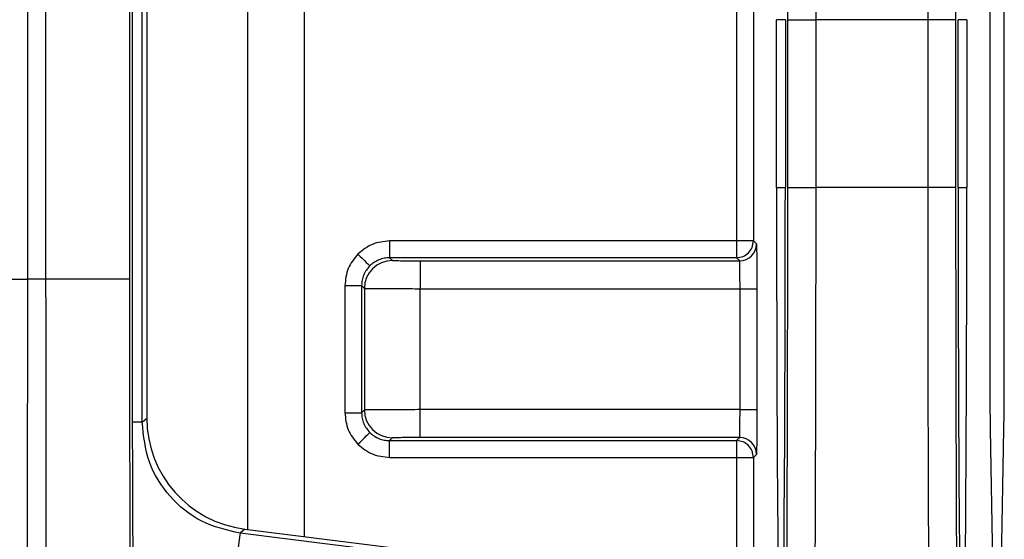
# Model space of a CAD drawing. Extents: x 897.4 to 914.4, y -8.5 to 2.5.
# Tile 74 of 102: x 906.749 to 907.096, y -1.948 to -1.765. Entities that reach past the tile are written whole.
import ezdxf

# ---------------------------------------------------------------- set-up
doc = ezdxf.new("R2010")
doc.units = 0
doc.header["$LTSCALE"] = 4
doc.header["$MEASUREMENT"] = 0
doc.layers.get('0').update_dxf_attribs({"linetype": 'CONTINUOUS'})

msp = doc.modelspace()

# ---------------------------------------------------------------- linework, layer by layer
for p, q in [((907.0016026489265, -1.649535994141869), (907.0016026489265, -1.84299178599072)), ((907.0075079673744, -1.649535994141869), (907.0075079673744, -1.84299178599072)), ((906.8493825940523, -1.947098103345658), (906.8493825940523, -1.663539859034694)), ((906.8293038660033, -1.666049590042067), (906.8293038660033, -1.94458807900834)), ((907.0907476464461, -1.666344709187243), (907.0907476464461, -1.882572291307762)), ((906.7922203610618, -1.90684590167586), (906.7922203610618, -1.703792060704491)), ((906.7938545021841, -1.705234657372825), (906.7938545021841, -1.905403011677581)), ((907.095870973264, -1.88257255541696), (907.095870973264, -1.726362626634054)), ((906.7519157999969, -1.856499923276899), (906.7519157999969, -1.738389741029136)), ((906.7582273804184, -1.738389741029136), (906.7582273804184, -1.856499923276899)), ((906.787753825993, -1.738389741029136), (906.787753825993, -1.856499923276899)), ((906.7887864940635, -1.856499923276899), (906.7887864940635, -1.738389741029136)), ((907.0156546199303, -1.824127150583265), (907.0156546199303, -1.765071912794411)), ((907.0187467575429, -1.765071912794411), (907.0156546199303, -1.765071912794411)), ((907.0187467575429, -1.765071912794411), (907.0187467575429, -1.824127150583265)), ((907.019606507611, -1.824127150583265), (907.019606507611, -1.765071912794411)), ((907.019606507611, -1.765071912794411), (907.0294486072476, -1.765071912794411)), ((907.0294486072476, -1.765071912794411), (907.0294486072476, -1.824127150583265)), ((907.0688835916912, -1.765071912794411), (907.0294486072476, -1.765071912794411)), ((907.0688835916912, -1.765071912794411), (907.0688835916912, -1.824127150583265)), ((907.0787256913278, -1.765071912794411), (907.0688835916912, -1.765071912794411)), ((907.0787256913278, -1.765071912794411), (907.0787256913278, -1.824127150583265)), ((907.0795854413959, -1.824127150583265), (907.0795854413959, -1.765071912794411)), ((907.0826775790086, -1.765071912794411), (907.0795854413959, -1.765071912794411)), ((907.0826775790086, -1.765071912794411), (907.0826775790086, -1.824127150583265)), ((907.0156546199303, -1.824127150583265), (907.0187467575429, -1.824127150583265)), ((907.019606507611, -1.824127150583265), (907.0294486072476, -1.824127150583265)), ((907.0688835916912, -1.824127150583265), (907.0294486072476, -1.824127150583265)), ((907.0787256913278, -1.824127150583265), (907.0688835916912, -1.824127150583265)), ((907.0795854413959, -1.824127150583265), (907.0826775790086, -1.824127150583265)), ((906.8793579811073, -1.84299178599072), (906.8793579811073, -1.848897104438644)), ((907.0016026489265, -1.84299178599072), (906.8793579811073, -1.84299178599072)), ((907.0016026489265, -1.84299178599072), (907.0016026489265, -1.848897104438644)), ((907.0075079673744, -1.84299178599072), (907.0016026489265, -1.84299178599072)), ((907.0075079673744, -1.84299178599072), (907.0085742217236, -1.844058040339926)), ((906.8793579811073, -1.848897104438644), (906.8803390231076, -1.849877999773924)), ((907.0016026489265, -1.848897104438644), (906.8793579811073, -1.848897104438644)), ((906.8901812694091, -1.849963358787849), (906.8901812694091, -1.859805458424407)), ((906.8901812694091, -1.849963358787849), (907.0026689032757, -1.849963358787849)), ((907.0026689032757, -1.849963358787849), (907.0016026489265, -1.848897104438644)), ((906.7223893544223, -1.856499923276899), (906.7519157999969, -1.856499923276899)), ((906.7582273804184, -1.856499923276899), (906.7519157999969, -1.856499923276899)), ((906.787753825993, -1.856499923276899), (906.7582273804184, -1.856499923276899)), ((906.8636105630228, -1.858739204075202), (906.8636105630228, -1.903473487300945)), ((906.8636105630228, -1.858739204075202), (906.8695157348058, -1.858739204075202)), ((906.8695157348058, -1.858739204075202), (906.870496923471, -1.859720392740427)), ((906.8695157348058, -1.858739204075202), (906.8695157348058, -1.903473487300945)), ((906.870496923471, -1.859720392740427), (906.870496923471, -1.90249229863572)), ((906.8901812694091, -1.90240723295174), (906.8901812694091, -1.859805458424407)), ((906.8901812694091, -1.859805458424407), (907.002805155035, -1.859805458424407)), ((907.002805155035, -1.90240723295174), (907.002805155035, -1.859805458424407)), ((907.002805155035, -1.859805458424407), (907.0087104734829, -1.859805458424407)), ((907.0087104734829, -1.859805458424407), (907.0087104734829, -1.90240723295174)), ((906.8636105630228, -1.903473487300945), (906.8695157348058, -1.903473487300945)), ((906.870496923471, -1.90249229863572), (906.8695157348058, -1.903473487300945)), ((907.002805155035, -1.90240723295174), (906.8901812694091, -1.90240723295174)), ((906.8901812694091, -1.912249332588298), (906.8901812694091, -1.90240723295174)), ((907.002805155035, -1.90240723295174), (907.0087104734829, -1.90240723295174)), ((906.7922203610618, -1.90684590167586), (906.7890881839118, -1.90684590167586)), ((906.7922203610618, -1.90684590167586), (906.7938545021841, -1.905403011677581)), ((907.0908963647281, -1.909333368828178), (907.0930039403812, -2.021943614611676)), ((907.093614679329, -2.021943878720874), (907.0957221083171, -1.909333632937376)), ((906.8803390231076, -1.912334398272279), (906.8793579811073, -1.913315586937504)), ((906.8793579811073, -1.913315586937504), (907.0016026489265, -1.913315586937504)), ((906.8793579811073, -1.919220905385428), (906.8793579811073, -1.913315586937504)), ((907.0026689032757, -1.912249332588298), (906.8901812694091, -1.912249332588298)), ((907.0016026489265, -1.913315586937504), (907.0026689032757, -1.912249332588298)), ((907.0016026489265, -1.913315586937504), (907.0016026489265, -1.919220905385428)), ((906.8793579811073, -1.919220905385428), (907.0016026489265, -1.919220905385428)), ((907.0016026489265, -1.919220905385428), (907.0075079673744, -1.919220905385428)), ((907.0016026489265, -1.919220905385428), (907.0016026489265, -1.98781816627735)), ((907.0085742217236, -1.918154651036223), (907.0075079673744, -1.919220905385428)), ((907.0075079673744, -1.919220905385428), (907.0075079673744, -1.989293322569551)), ((906.8283401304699, -1.944467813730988), (906.8267058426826, -1.945910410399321)), ((906.8283401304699, -1.944467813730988), (906.9254707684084, -1.956609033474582)), ((906.9238364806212, -1.958051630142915), (906.8267058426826, -1.945910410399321))]:
    msp.add_line(p, q)
at = {"flags": 128}
for points in [[(906.8682227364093, -1.847603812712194), (906.8690311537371, -1.848412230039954), (906.8698089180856, -1.84919014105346), (906.8705266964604, -1.84990791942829), (906.8711572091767, -1.850538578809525), (906.8716768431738, -1.851058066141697), (906.8720657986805, -1.85144702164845), (906.8723092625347, -1.8516904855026), (906.8723982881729, -1.851779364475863)], [(906.8682227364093, -1.914608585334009), (906.8690311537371, -1.913800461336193), (906.8698089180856, -1.913022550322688), (906.8705266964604, -1.912304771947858), (906.8711572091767, -1.911674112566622), (906.8716768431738, -1.911154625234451), (906.8720657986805, -1.910765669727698), (906.8723092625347, -1.910522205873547), (906.8723982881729, -1.910433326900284)], [(906.8267058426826, -1.945910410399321), (906.826630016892, -1.946516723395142), (906.8264179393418, -1.948213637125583), (906.8260775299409, -1.950936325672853), (906.8256219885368, -1.954581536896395), (906.825068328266, -1.959010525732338), (906.8244376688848, -1.964055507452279), (906.8237540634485, -1.969524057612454), (906.8230434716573, -1.975208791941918)]]:
    msp.add_lwpolyline(points, dxfattribs=at)
for centre, radius, start, end in [((907.0026683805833, -1.844057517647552), 0.005905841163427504, 270.0050709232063, 359.9949290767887), ((906.8803402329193, -1.85972130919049), 0.00984330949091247, 90.00704205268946, 179.9946655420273), ((906.8803396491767, -1.902491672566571), 0.00984272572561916, 180.003644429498, 269.9963555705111), ((907.0026683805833, -1.918155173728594), 0.005905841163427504, 0.005070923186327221, 89.99492907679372)]:
    msp.add_arc(centre, radius, start, end)
for centre, major_axis, ratio, start_param, end_param in [((907.0172007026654, -1.824127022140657), (0, 0.1771653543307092), 0.008726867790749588, 1.570796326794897, 4.71238898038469), ((907.0811314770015, -1.824127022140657), (0, 0.1771653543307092), 0.008726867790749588, 1.570796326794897, 4.71238898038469), ((907.0910053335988, -1.882572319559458), (0, 0.0295275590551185), 0.008726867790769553, 1.570796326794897, 2.70526034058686), ((907.0956132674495, -1.882572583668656), (0, 0.0295275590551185), 0.008726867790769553, 3.577924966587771, 4.71238898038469), ((906.8332261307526, -1.905400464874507), (0.02951688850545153, 0.02605698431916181), 0.999932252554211, 2.418405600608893, 3.864779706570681)]:
    msp.add_ellipse(centre, major_axis=major_axis, ratio=ratio, start_param=start_param, end_param=end_param)
for points, knots in [([(907.0271694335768, -1.480030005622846), (907.0272632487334, -1.480997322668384), (907.0274456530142, -1.482878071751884), (907.027703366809, -1.490216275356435), (907.0279394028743, -1.499981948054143), (907.0281401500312, -1.511117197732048), (907.028309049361, -1.522573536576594), (907.0284500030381, -1.5336877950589), (907.028576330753, -1.545149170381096), (907.0286889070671, -1.556725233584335), (907.0288692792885, -1.57786696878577), (907.0290879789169, -1.611587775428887), (907.029294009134, -1.660821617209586), (907.0294239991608, -1.712508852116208), (907.0294404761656, -1.747703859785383), (907.0294486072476, -1.765071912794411)], [0, 0, 0, 0, 0.07768492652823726, 0.1510423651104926, 0.2200716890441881, 0.2847720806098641, 0.3334210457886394, 0.3792976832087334, 0.4224017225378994, 0.4627332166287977, 0.5002919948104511, 0.6299806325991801, 0.7564948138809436, 0.8798349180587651, 1, 1, 1, 1]), ([(907.071162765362, -1.480030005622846), (907.0710688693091, -1.480997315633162), (907.0708863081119, -1.482878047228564), (907.0706288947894, -1.490216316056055), (907.0703927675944, -1.499983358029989), (907.0701581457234, -1.512998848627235), (907.0699309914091, -1.529198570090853), (907.0697193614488, -1.54829702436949), (907.0695512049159, -1.567105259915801), (907.0694168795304, -1.585390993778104), (907.0693046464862, -1.603400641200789), (907.0692053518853, -1.622216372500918), (907.0691195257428, -1.641699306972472), (907.0690115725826, -1.671452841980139), (907.0689081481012, -1.712514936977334), (907.0688917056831, -1.74770590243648), (907.0688835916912, -1.765071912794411)], [0, 0, 0, 0, 0.07766510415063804, 0.1510035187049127, 0.2200148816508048, 0.2846974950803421, 0.3641867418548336, 0.4359838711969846, 0.5000869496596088, 0.5524021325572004, 0.6042069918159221, 0.6555021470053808, 0.7062876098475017, 0.7565627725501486, 0.8798687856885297, 1, 1, 1, 1]), ([(907.019606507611, -1.765071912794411), (907.0196032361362, -1.75419175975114), (907.0195965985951, -1.732116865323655), (907.0195423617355, -1.699021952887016), (907.0194370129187, -1.660219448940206), (907.0192502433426, -1.617339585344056), (907.0189901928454, -1.578937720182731), (907.0187172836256, -1.550065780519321), (907.0184583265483, -1.52919730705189), (907.0181834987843, -1.512671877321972), (907.0178997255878, -1.500665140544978), (907.0176139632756, -1.492710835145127), (907.0174219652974, -1.490800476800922), (907.0173273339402, -1.489858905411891)], [0, 0, 0, 0, 0.0780247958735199, 0.1583055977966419, 0.2407250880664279, 0.369036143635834, 0.4998767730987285, 0.5871304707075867, 0.6736569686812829, 0.7592668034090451, 0.8416454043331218, 0.9219506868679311, 1, 1, 1, 1]), ([(907.0810048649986, -1.489858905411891), (907.0809102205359, -1.490800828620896), (907.0807181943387, -1.492711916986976), (907.0804325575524, -1.500661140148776), (907.0801000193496, -1.514732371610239), (907.0797360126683, -1.538365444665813), (907.0794148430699, -1.570129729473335), (907.0791777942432, -1.602879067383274), (907.0790092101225, -1.633574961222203), (907.0788798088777, -1.665902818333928), (907.078789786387, -1.699014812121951), (907.0787356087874, -1.732107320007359), (907.0787289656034, -1.754188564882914), (907.0787256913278, -1.765071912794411)], [0, 0, 0, 0, 0.07802735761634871, 0.1583113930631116, 0.2407330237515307, 0.3690473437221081, 0.4998885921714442, 0.5871418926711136, 0.673667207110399, 0.7592747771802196, 0.8416513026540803, 0.9219534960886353, 0.9999999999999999, 0.9999999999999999, 0.9999999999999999, 0.9999999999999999]), ([(907.0184760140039, -2.057834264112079), (907.0185587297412, -2.051429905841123), (907.018724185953, -2.038619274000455), (907.0189457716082, -2.014835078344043), (907.0191435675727, -1.988014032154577), (907.0193106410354, -1.958097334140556), (907.019443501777, -1.92600913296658), (907.0195371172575, -1.892576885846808), (907.019595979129, -1.858434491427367), (907.0196029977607, -1.835564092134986), (907.019606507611, -1.824127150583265)], [0, 0, 0, 0, 0.1229521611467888, 0.2459410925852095, 0.3729343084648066, 0.5000040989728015, 0.6269965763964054, 0.754064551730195, 0.8770135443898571, 1, 1, 1, 1]), ([(907.0294486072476, -1.824127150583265), (907.0294451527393, -1.835163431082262), (907.0294381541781, -1.857522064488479), (907.029382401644, -1.891027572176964), (907.0292943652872, -1.924403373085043), (907.0291701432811, -1.957054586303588), (907.0290108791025, -1.988366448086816), (907.0288160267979, -2.017552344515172), (907.028587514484, -2.044295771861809), (907.0284085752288, -2.05883198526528), (907.0283181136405, -2.066180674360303)], [0, 0, 0, 0, 0.1146045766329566, 0.23217982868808, 0.3527258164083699, 0.4762413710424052, 0.6027271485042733, 0.7321819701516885, 0.8646063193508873, 1, 1, 1, 1]), ([(907.0688835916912, -1.824127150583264), (907.0688870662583, -1.835163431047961), (907.0688941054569, -1.857522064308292), (907.0689495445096, -1.891027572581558), (907.0690379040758, -1.924403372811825), (907.0691620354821, -1.957054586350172), (907.069321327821, -1.988366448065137), (907.0695161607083, -2.017552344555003), (907.0697447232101, -2.044295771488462), (907.0699235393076, -2.058831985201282), (907.0700139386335, -2.066180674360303)], [0, 0, 0, 0, 0.1146045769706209, 0.2321798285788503, 0.3527258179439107, 0.476241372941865, 0.6027271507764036, 0.732181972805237, 0.8646063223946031, 1, 1, 1, 1]), ([(907.0787256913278, -1.824127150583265), (907.0787292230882, -1.835560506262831), (907.0787362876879, -1.858430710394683), (907.0787948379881, -1.892566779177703), (907.0788886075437, -1.926002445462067), (907.0790215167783, -1.9580849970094), (907.0791885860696, -1.988008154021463), (907.079386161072, -2.014827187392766), (907.0796079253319, -2.038618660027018), (907.079773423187, -2.051428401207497), (907.0798561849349, -2.057834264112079)], [0, 0, 0, 0, 0.1229486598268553, 0.2459348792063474, 0.3729272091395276, 0.4999953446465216, 0.6269886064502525, 0.7540582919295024, 0.877010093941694, 0.9999999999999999, 0.9999999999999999, 0.9999999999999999, 0.9999999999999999]), ([(906.8793579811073, -1.84299178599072), (906.8772727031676, -1.84320670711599), (906.8731022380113, -1.843636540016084), (906.8698492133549, -1.846281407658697), (906.8682227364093, -1.847603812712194)], [0, 0, 0, 0, 0.5000108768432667, 1, 1, 1, 1]), ([(907.0016026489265, -1.848897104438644), (907.0023764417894, -1.848808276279), (907.0039239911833, -1.848630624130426), (907.0058759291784, -1.847265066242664), (907.0072414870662, -1.845313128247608), (907.0074191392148, -1.843765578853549), (907.0075079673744, -1.84299178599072)], [0, 0, 0, 0, 0.2500058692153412, 0.5, 0.7499941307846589, 1, 1, 1, 1]), ([(907.0085742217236, -1.844058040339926), (907.008591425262, -1.844284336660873), (907.0086178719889, -1.844632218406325), (907.0086495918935, -1.846599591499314), (907.008671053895, -1.848623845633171), (907.0086889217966, -1.851128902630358), (907.0087058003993, -1.854781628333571), (907.0087086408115, -1.857835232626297), (907.0087104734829, -1.859805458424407)], [0, 0, 0, 0, 0.2395682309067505, 0.3682844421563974, 0.5000018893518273, 0.6287194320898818, 0.760444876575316, 1, 1, 1, 1]), ([(906.8682227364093, -1.847603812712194), (906.8669003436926, -1.849230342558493), (906.8642555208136, -1.852483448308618), (906.8638255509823, -1.85665393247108), (906.8636105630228, -1.858739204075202)], [0, 0, 0, 0, 0.4999929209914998, 1, 1, 1, 1]), ([(906.8723982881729, -1.851779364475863), (906.8719683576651, -1.852260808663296), (906.871108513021, -1.853223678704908), (906.8702139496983, -1.854951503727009), (906.869624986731, -1.856805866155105), (906.8695521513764, -1.858094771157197), (906.8695157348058, -1.858739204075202)], [0, 0, 0, 0, 0.2500021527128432, 0.499994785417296, 0.7500049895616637, 1, 1, 1, 1]), ([(906.8793579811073, -1.848897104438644), (906.8787135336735, -1.848933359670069), (906.8774246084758, -1.849005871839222), (906.875570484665, -1.849595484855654), (906.8738426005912, -1.85048968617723), (906.872879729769, -1.851349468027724), (906.8723982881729, -1.851779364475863)], [0, 0, 0, 0, 0.2499992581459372, 0.5000102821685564, 0.7500019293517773, 0.9999999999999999, 0.9999999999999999, 0.9999999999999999, 0.9999999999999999]), ([(906.8803390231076, -1.849877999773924), (906.8804820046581, -1.849889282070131), (906.8807688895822, -1.849911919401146), (906.88273414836, -1.849935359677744), (906.8847555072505, -1.849949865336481), (906.88704282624, -1.849960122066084), (906.888950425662, -1.849962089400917), (906.8901812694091, -1.849963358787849)], [0, 0, 0, 0, 0.2490227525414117, 0.4996509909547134, 0.628461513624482, 0.7602715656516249, 1, 1, 1, 1]), ([(907.002805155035, -1.859805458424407), (907.0027938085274, -1.858522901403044), (907.0027711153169, -1.855957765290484), (907.0027371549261, -1.852715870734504), (907.0027028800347, -1.850435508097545), (907.0026802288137, -1.850120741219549), (907.0026689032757, -1.849963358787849)], [0, 0, 0, 0, 0.2499978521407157, 0.5000000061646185, 0.7500016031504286, 1, 1, 1, 1]), ([(906.7505845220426, -2.146311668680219), (906.750690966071, -2.13778757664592), (906.7509013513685, -2.120939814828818), (906.7511704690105, -2.089248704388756), (906.7514001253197, -2.054378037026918), (906.75158776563, -2.016754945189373), (906.7517341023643, -1.977410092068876), (906.7518379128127, -1.937148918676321), (906.7519032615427, -1.896744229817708), (906.7519116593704, -1.869789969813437), (906.7519157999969, -1.856499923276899)], [0, 0, 0, 0, 0.1362124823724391, 0.2692222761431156, 0.3990285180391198, 0.5256305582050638, 0.6490298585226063, 0.7692244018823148, 0.8862139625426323, 1, 1, 1, 1]), ([(906.7582273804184, -1.856499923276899), (906.7582315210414, -1.869789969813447), (906.7582399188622, -1.896744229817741), (906.758305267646, -1.937148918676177), (906.7584090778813, -1.977410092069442), (906.7585554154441, -2.016754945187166), (906.7587430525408, -2.054378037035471), (906.7589727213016, -2.089248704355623), (906.7592417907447, -2.120939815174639), (906.7594522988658, -2.137787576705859), (906.7595588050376, -2.146311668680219)], [0, 0, 0, 0, 0.113786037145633, 0.2307755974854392, 0.3509701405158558, 0.4743694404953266, 0.6009714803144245, 0.7307777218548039, 0.8637875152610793, 1, 1, 1, 1]), ([(906.787753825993, -1.856499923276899), (906.7877580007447, -1.869580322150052), (906.7877663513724, -1.89574464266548), (906.7878356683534, -1.93478613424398), (906.7879465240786, -1.972970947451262), (906.7881037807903, -2.009494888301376), (906.7883012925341, -2.043373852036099), (906.7885343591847, -2.07346194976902), (906.7887948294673, -2.099868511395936), (906.7889883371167, -2.113782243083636), (906.7890851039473, -2.120740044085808)], [0, 0, 0, 0, 0.1228063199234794, 0.2456457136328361, 0.3727871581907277, 0.4999958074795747, 0.6271387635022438, 0.7543486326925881, 0.8771578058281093, 1, 1, 1, 1]), ([(906.7901968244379, -2.041286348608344), (906.7901543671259, -2.040680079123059), (906.7900330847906, -2.038948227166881), (906.7898397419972, -2.031940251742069), (906.7896229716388, -2.020541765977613), (906.7894229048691, -2.005520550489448), (906.7892468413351, -1.987576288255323), (906.7890967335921, -1.967251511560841), (906.788977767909, -1.945578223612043), (906.788888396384, -1.922898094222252), (906.7888074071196, -1.893579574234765), (906.7887946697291, -1.870995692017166), (906.7887864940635, -1.856499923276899)], [0, 0, 0, 0, 0.05483217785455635, 0.1566320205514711, 0.2585091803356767, 0.3603082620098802, 0.4621848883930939, 0.5598213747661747, 0.6575351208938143, 0.7477854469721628, 0.8381126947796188, 1, 1, 1, 1]), ([(906.870496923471, -1.859720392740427), (906.8708118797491, -1.859727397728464), (906.8714417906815, -1.859741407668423), (906.8760021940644, -1.859763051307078), (906.8824859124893, -1.859783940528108), (906.8876161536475, -1.859798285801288), (906.8901812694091, -1.859805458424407)], [0, 0, 0, 0, 0.2500012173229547, 0.5000011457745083, 0.7500010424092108, 1, 1, 1, 1]), ([(906.8636105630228, -1.903473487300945), (906.8638255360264, -1.905558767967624), (906.8642554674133, -1.909729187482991), (906.8669003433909, -1.912982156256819), (906.8682227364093, -1.914608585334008)], [0, 0, 0, 0, 0.5000170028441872, 1, 1, 1, 1]), ([(906.8695157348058, -1.903473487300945), (906.8695521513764, -1.90411792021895), (906.869624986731, -1.905406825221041), (906.8702139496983, -1.90726118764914), (906.871108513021, -1.908989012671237), (906.8719683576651, -1.909951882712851), (906.8723982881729, -1.910433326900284)], [0, 0, 0, 0, 0.2499950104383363, 0.500005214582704, 0.7499978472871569, 1, 1, 1, 1]), ([(906.8901812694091, -1.90240723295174), (906.8876161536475, -1.902414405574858), (906.8824859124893, -1.902428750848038), (906.8760021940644, -1.90244964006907), (906.8714417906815, -1.902471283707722), (906.8708118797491, -1.902485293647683), (906.870496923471, -1.90249229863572)], [0, 0, 0, 0, 0.2499989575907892, 0.4999988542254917, 0.7499987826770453, 1, 1, 1, 1]), ([(907.0026689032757, -1.912249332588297), (907.0026802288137, -1.912091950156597), (907.0027028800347, -1.911777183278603), (907.0027371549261, -1.909496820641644), (907.0027711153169, -1.906254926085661), (907.0027938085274, -1.903689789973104), (907.002805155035, -1.90240723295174)], [0, 0, 0, 0, 0.2499983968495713, 0.4999999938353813, 0.7500021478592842, 1, 1, 1, 1]), ([(907.0087104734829, -1.90240723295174), (907.0087086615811, -1.904377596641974), (907.0087058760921, -1.907406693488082), (907.0086889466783, -1.911062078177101), (907.0086713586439, -1.913554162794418), (907.0086498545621, -1.915599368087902), (907.0086180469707, -1.917576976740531), (907.0085914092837, -1.917928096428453), (907.0085742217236, -1.918154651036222)], [0, 0, 0, 0, 0.2395553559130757, 0.3682753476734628, 0.4999956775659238, 0.6287111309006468, 0.760431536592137, 1, 1, 1, 1]), ([(906.8267058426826, -1.945910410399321), (906.8220543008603, -1.944825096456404), (906.8127514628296, -1.942654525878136), (906.8014937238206, -1.933413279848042), (906.7937199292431, -1.92109634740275), (906.7927202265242, -1.911596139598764), (906.7922203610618, -1.90684590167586)], [0, 0, 0, 0, 0.2500074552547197, 0.5000017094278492, 0.7499938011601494, 1, 1, 1, 1]), ([(906.8723982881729, -1.910433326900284), (906.872879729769, -1.910863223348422), (906.8738426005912, -1.911723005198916), (906.875570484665, -1.912617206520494), (906.8774246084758, -1.913206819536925), (906.8787135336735, -1.913279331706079), (906.8793579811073, -1.913315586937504)], [0, 0, 0, 0, 0.2499980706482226, 0.4999897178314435, 0.7500007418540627, 0.9999999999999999, 0.9999999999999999, 0.9999999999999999, 0.9999999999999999]), ([(906.8901812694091, -1.912249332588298), (906.888899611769, -1.912250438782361), (906.8863280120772, -1.912252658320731), (906.8836014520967, -1.912269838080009), (906.8819361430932, -1.912287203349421), (906.8807003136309, -1.912307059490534), (906.8804807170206, -1.912323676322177), (906.8803390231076, -1.912334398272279)], [0, 0, 0, 0, 0.2490151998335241, 0.4996399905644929, 0.6284504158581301, 0.7602589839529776, 1, 1, 1, 1]), ([(907.0075079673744, -1.919220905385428), (907.0074191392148, -1.918447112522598), (907.0072414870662, -1.916899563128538), (907.0058759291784, -1.914947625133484), (907.0039239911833, -1.913582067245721), (907.0023764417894, -1.913404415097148), (907.0016026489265, -1.913315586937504)], [0, 0, 0, 0, 0.2500058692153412, 0.5, 0.7499941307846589, 1, 1, 1, 1]), ([(906.8682227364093, -1.914608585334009), (906.8698491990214, -1.915931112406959), (906.8731021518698, -1.918576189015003), (906.8772726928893, -1.919005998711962), (906.8793579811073, -1.919220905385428)], [0, 0, 0, 0, 0.4999957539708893, 1, 1, 1, 1])]:
    msp.add_open_spline(points, degree=3, knots=knots)

doc.saveas('drawing.dxf')
